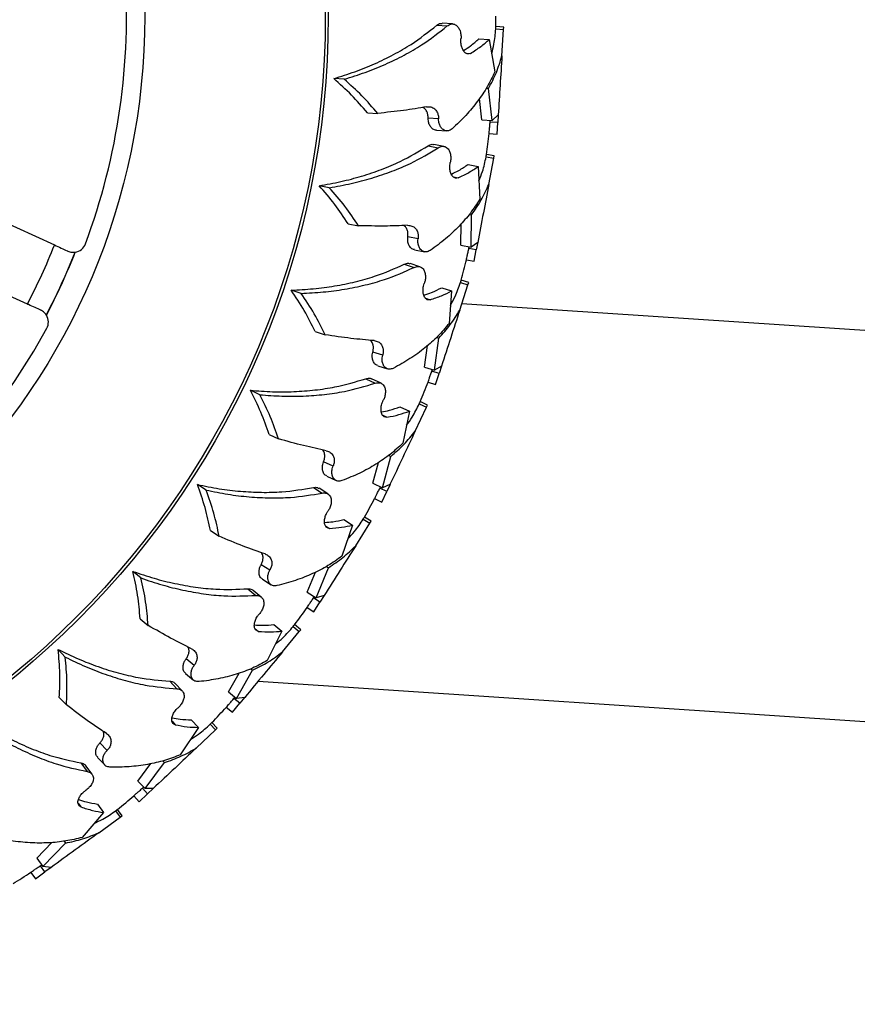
# Model space of a CAD drawing. Header units: inches. Extents: x 41.7 to 125.9, y 54.1 to 147.1.
# Tile 30 of 59: x 93.7 to 97, y 54.3 to 58.1. Entities that reach past the tile are written whole.
import ezdxf

# ---------------------------------------------------------------- set-up
doc = ezdxf.new("R2010")
doc.units = ezdxf.units.IN
doc.header["$LTSCALE"] = 20
doc.header["$MEASUREMENT"] = 0

msp = doc.modelspace()

# ---------------------------------------------------------------- linework, layer by layer
for p, q in [((95.3516, 58.053), (95.3916, 58.0504)), ((95.4124, 58.0582), (95.3725, 58.0607)), ((95.5781, 58.0387), (95.6084, 58.0368)), ((95.609, 58.0458), (95.5786, 58.0477)), ((95.602, 57.935), (95.6084, 58.0368)), ((95.6084, 58.0368), (95.609, 58.0458)), ((95.5133, 58.001), (95.5533, 57.9985)), ((95.5533, 57.9985), (95.575, 57.874)), ((95.4637, 57.9462), (95.4816, 57.9451)), ((94.9952, 57.8455), (94.9553, 57.848)), ((95.5417, 57.8111), (95.5508, 57.8105)), ((95.565, 57.6865), (95.5508, 57.8105)), ((92.6099, 57.789), (93.8818, 57.2082)), ((95.5251, 57.689), (95.5156, 57.7718)), ((95.0847, 57.7167), (95.1246, 57.7142)), ((95.3584, 57.6933), (95.3185, 57.6958)), ((95.5878, 57.7082), (95.565, 57.6865)), ((95.5878, 57.7089), (95.5859, 57.6789)), ((95.5251, 57.689), (95.565, 57.6865)), ((95.5567, 57.6808), (95.5572, 57.687)), ((95.5859, 57.6789), (95.5567, 57.6808)), ((95.5831, 57.6345), (95.5859, 57.6789)), ((95.35, 57.6492), (95.39, 57.6467)), ((95.5528, 57.6364), (95.5831, 57.6345)), ((95.318, 57.5898), (95.3574, 57.5823)), ((95.379, 57.5873), (95.3397, 57.5949)), ((93.7779, 56.9807), (92.5061, 57.5616)), ((95.541, 57.5473), (95.5708, 57.5416)), ((95.5725, 57.5504), (95.5426, 57.5561)), ((95.5708, 57.5416), (95.5725, 57.5504)), ((95.472, 57.518), (95.5113, 57.5105)), ((95.5113, 57.5105), (95.5172, 57.3842)), ((95.5517, 57.4414), (95.5708, 57.5416)), ((95.4159, 57.4698), (95.4335, 57.4665)), ((94.9384, 57.4286), (94.8992, 57.4361)), ((95.4764, 57.326), (95.4852, 57.3243)), ((95.4838, 57.1995), (95.4852, 57.3243)), ((95.0111, 57.2897), (95.0504, 57.2822)), ((95.4445, 57.207), (95.4455, 57.2903)), ((95.2797, 57.2321), (95.2404, 57.2396)), ((95.4445, 57.207), (95.4838, 57.1995)), ((95.5091, 57.2182), (95.4838, 57.1995)), ((95.5093, 57.2189), (95.5036, 57.1894)), ((95.2658, 57.1894), (95.3052, 57.1819)), ((95.4748, 57.1948), (95.4762, 57.201)), ((95.5036, 57.1894), (95.4748, 57.1948)), ((95.4953, 57.1456), (95.5036, 57.1894)), ((95.2267, 57.1345), (95.2648, 57.1221)), ((95.2869, 57.1244), (95.2488, 57.1368)), ((95.4654, 57.1513), (95.4953, 57.1456)), ((95.4399, 56.9579), (95.4714, 57.0549)), ((95.4425, 57.0643), (95.4714, 57.0549)), ((95.4742, 57.0635), (95.4453, 57.0729)), ((95.4714, 57.0549), (95.4742, 57.0635)), ((94.8299, 57.0222), (94.7918, 57.0345)), ((95.3704, 57.0439), (95.4085, 57.0315)), ((95.4085, 57.0315), (95.3986, 56.9056)), ((95.3087, 57.0032), (95.3258, 56.9976)), ((113.4715, 55.7854), (95.4479, 56.9825)), ((94.8845, 56.8752), (94.9226, 56.8628)), ((95.3423, 56.7265), (95.3593, 56.8501)), ((95.3507, 56.8529), (95.3593, 56.8501)), ((95.1438, 56.7844), (95.1058, 56.7967)), ((95.3042, 56.7388), (95.3156, 56.8214)), ((95.1247, 56.7438), (95.1628, 56.7314)), ((95.3042, 56.7388), (95.3423, 56.7265)), ((95.3327, 56.723), (95.3348, 56.7289)), ((95.3606, 56.7139), (95.3327, 56.723)), ((95.3697, 56.7419), (95.3423, 56.7265)), ((95.3469, 56.6716), (95.3606, 56.7139)), ((95.3699, 56.7425), (95.3606, 56.7139)), ((95.0789, 56.6942), (95.1152, 56.6771)), ((95.1374, 56.6767), (95.1012, 56.6937)), ((95.3179, 56.681), (95.3469, 56.6716)), ((94.6712, 56.6325), (94.635, 56.6495)), ((95.2843, 56.5976), (95.3118, 56.5846)), ((95.3157, 56.5928), (95.2881, 56.6058)), ((95.2102, 56.5863), (95.2464, 56.5693)), ((95.2464, 56.5693), (95.2208, 56.4456)), ((95.2684, 56.4923), (95.3118, 56.5846)), ((95.3118, 56.5846), (95.3157, 56.5928)), ((95.1439, 56.5537), (95.1601, 56.546)), ((94.707, 56.4799), (94.7432, 56.4628)), ((94.9529, 56.3572), (94.9167, 56.3743)), ((95.1063, 56.292), (95.1279, 56.3724)), ((95.1425, 56.2749), (95.1749, 56.3955)), ((95.1667, 56.3993), (95.1749, 56.3955)), ((94.9288, 56.3194), (94.9651, 56.3023)), ((94.465, 56.2658), (94.4312, 56.2872)), ((94.8772, 56.2759), (94.911, 56.2545)), ((94.9331, 56.2512), (94.8992, 56.2727)), ((95.1063, 56.292), (95.1425, 56.2749)), ((95.1326, 56.2727), (95.1354, 56.2783)), ((95.1591, 56.2602), (95.1326, 56.2727)), ((95.1402, 56.2199), (95.1591, 56.2602)), ((95.1716, 56.2868), (95.1425, 56.2749)), ((95.1719, 56.2874), (95.1591, 56.2602)), ((95.1127, 56.2329), (95.1402, 56.2199)), ((94.9939, 56.1525), (95.0277, 56.131)), ((95.0689, 56.1543), (95.0945, 56.138)), ((95.0994, 56.1457), (95.0737, 56.162)), ((95.0945, 56.138), (95.0994, 56.1457)), ((94.4814, 56.1099), (94.5152, 56.0884)), ((94.9241, 56.1283), (94.9392, 56.1187)), ((95.0277, 56.131), (94.9868, 56.0115)), ((95.0398, 56.0519), (95.0945, 56.138)), ((94.7099, 55.9574), (94.6761, 55.9789)), ((94.8877, 55.852), (94.935, 55.9675)), ((94.9273, 55.9724), (94.935, 55.9675)), ((94.2144, 55.9278), (94.1836, 55.9533)), ((94.6813, 55.9229), (94.7152, 55.9014)), ((94.8539, 55.8734), (94.8855, 55.9505)), ((94.6247, 55.8862), (94.6555, 55.8607)), ((94.677, 55.8547), (94.6461, 55.8802)), ((94.8539, 55.8734), (94.8877, 55.852)), ((94.8776, 55.851), (94.8811, 55.8562)), ((94.9024, 55.8353), (94.8776, 55.851)), ((94.9181, 55.8601), (94.8877, 55.852)), ((94.9185, 55.8607), (94.9024, 55.8353)), ((94.8529, 55.814), (94.8785, 55.7977)), ((94.8785, 55.7977), (94.9024, 55.8353)), ((94.2111, 55.7711), (94.242, 55.7456)), ((94.6526, 55.7339), (94.6665, 55.7225)), ((94.725, 55.7491), (94.7558, 55.7236)), ((94.7996, 55.7415), (94.823, 55.7222)), ((94.8287, 55.7291), (94.8053, 55.7485)), ((94.823, 55.7222), (94.8287, 55.7291)), ((94.7558, 55.7236), (94.7002, 55.6101)), ((94.7579, 55.6436), (94.823, 55.7222)), ((93.9235, 55.624), (93.8961, 55.6531)), ((94.4188, 55.5912), (94.3879, 55.6167)), ((94.6364, 55.5788), (94.6433, 55.573)), ((94.3861, 55.5605), (94.4169, 55.535)), ((94.5511, 55.4898), (94.5921, 55.5624)), ((94.582, 55.4643), (94.6433, 55.573)), ((94.3253, 55.5312), (94.3527, 55.502)), ((94.3732, 55.4934), (94.3458, 55.5226)), ((94.665, 55.5312), (113.3721, 54.2887)), ((93.9005, 55.4689), (93.9279, 55.4397)), ((94.5511, 55.4898), (94.582, 55.4643)), ((94.5718, 55.4646), (94.5759, 55.4693)), ((94.5944, 55.4459), (94.5718, 55.4646)), ((94.6131, 55.4685), (94.582, 55.4643)), ((94.6136, 55.4691), (94.5944, 55.4459)), ((94.5426, 55.431), (94.566, 55.4116)), ((94.566, 55.4116), (94.5944, 55.4459)), ((94.3339, 55.3767), (94.3462, 55.3636)), ((94.435, 55.3534), (94.3656, 55.2478)), ((94.4076, 55.3826), (94.435, 55.3534)), ((94.4806, 55.3658), (94.5014, 55.3436)), ((94.508, 55.3498), (94.4872, 55.372)), ((94.5014, 55.3436), (94.508, 55.3498)), ((94.4271, 55.2738), (94.5014, 55.3436)), ((94.084, 55.2643), (94.0566, 55.2935)), ((94.0477, 55.238), (94.0751, 55.2088)), ((93.9837, 55.2166), (94.0073, 55.1842)), ((94.0265, 55.173), (94.003, 55.2054)), ((94.2026, 55.1472), (94.2523, 55.214)), ((94.23, 55.118), (94.3045, 55.2182)), ((94.2983, 55.2248), (94.3045, 55.2182)), ((94.2026, 55.1472), (94.23, 55.118)), ((94.22, 55.1195), (94.2247, 55.1237)), ((94.1868, 55.0899), (94.2076, 55.0677)), ((94.2076, 55.0677), (94.24, 55.0982)), ((94.24, 55.0982), (94.22, 55.1195)), ((94.2614, 55.1183), (94.23, 55.118)), ((94.262, 55.1188), (94.24, 55.0982)), ((93.9729, 55.0621), (93.9835, 55.0476)), ((94.0468, 55.0588), (94.0703, 55.0264)), ((94.0703, 55.0264), (93.9882, 54.9304)), ((94.0525, 54.9484), (94.135, 55.0084)), ((94.1171, 55.033), (94.135, 55.0084)), ((94.1423, 55.0137), (94.1244, 55.0383)), ((94.135, 55.0084), (94.1423, 55.0137)), ((93.8139, 54.8509), (93.8716, 54.911)), ((93.8374, 54.8186), (93.9239, 54.9086)), ((93.9186, 54.9159), (93.9239, 54.9086)), ((93.8139, 54.8509), (93.8374, 54.8186)), ((93.8277, 54.8213), (93.8328, 54.8249)), ((93.8449, 54.7976), (93.8277, 54.8213)), ((93.8687, 54.8149), (93.8374, 54.8186)), ((93.791, 54.7961), (93.8089, 54.7715)), ((93.8089, 54.7715), (93.8449, 54.7976)), ((93.8692, 54.8153), (93.8449, 54.7976))]:
    msp.add_line(p, q)
for radius in [3.2804, 3.2691, 2.575]:
    msp.add_circle((91.6539, 58.0882), radius)
for centre, radius, start, end in [((91.6539, 58.0882), 2.505, 339.5422, 4.0941), ((91.6539, 58.0882), 3.925, 359.4067, 0), ((91.6539, 58.0882), 3.925, 352.2063, 353.3933), ((91.6539, 58.0882), 2.3955, 332.4634, 338.4457), ((93.954, 57.2301), 0.05, 279.0382, 339.5422), ((91.6539, 58.0882), 2.4792, 332.3835, 338.5256), ((91.6539, 58.0882), 2.48, 332.3723, 338.5367), ((91.6539, 58.0882), 3.925, 345.0068, 346.1936), ((93.8086, 56.9118), 0.05, 331.3669, 31.8709), ((91.6539, 58.0882), 2.505, 306.815, 331.3669), ((91.6539, 58.0882), 3.925, 337.8063, 338.9933), ((91.6539, 58.0882), 3.925, 330.6068, 331.7936), ((91.6539, 58.0882), 3.925, 323.4063, 324.5933), ((91.6539, 58.0882), 3.925, 316.2068, 317.3936), ((91.6539, 58.0882), 3.925, 309.0063, 310.1933), ((91.6539, 58.0882), 3.925, 301.8068, 302.9935)]:
    msp.add_arc(centre, radius, start, end)
for points, knots in [([(94.9553, 57.848), (94.9827, 57.8565), (95.0374, 57.8735), (95.1143, 57.9047), (95.1866, 57.9399), (95.2697, 57.9879), (95.32, 58.0279), (95.3516, 58.053)], [0, 0, 0, 0, 0.1725191, 0.3450517, 0.5229196, 0.7008, 1, 1, 1, 1]), ([(94.9952, 57.8455), (95.0226, 57.854), (95.0774, 57.871), (95.1543, 57.9022), (95.2267, 57.9375), (95.3097, 57.9854), (95.36, 58.0254), (95.3916, 58.0504)], [0, 0, 0, 0, 0.172608, 0.345229, 0.52319, 0.701164, 1, 1, 1, 1]), ([(95.3516, 58.053), (95.3564, 58.0564), (95.3633, 58.0613), (95.3703, 58.0601), (95.3724, 58.0598)], [0, 0, 0, 0, 0.6971573, 1, 1, 1, 1]), ([(95.3916, 58.0504), (95.3964, 58.0535), (95.4055, 58.0594), (95.4199, 58.0578), (95.4317, 58.0497), (95.4403, 58.0357), (95.4445, 58.02), (95.4451, 58.0075), (95.4446, 58.0015), (95.4445, 58.0003)], [0, 0, 0, 0, 0.196786, 0.376459, 0.569644, 0.714718, 0.860644, 0.971625, 1, 1, 1, 1]), ([(95.5629, 57.9437), (95.566, 57.9559), (95.5742, 57.9873), (95.5766, 58.0192), (95.5781, 58.0387)], [0, 0, 0, 0, 0.389761, 1, 1, 1, 1]), ([(95.5781, 58.0387), (95.5783, 58.0416), (95.5786, 58.0471), (95.5786, 58.0474), (95.5786, 58.0476)], [0, 0, 0, 0, 0.511387, 1, 1, 1, 1]), ([(95.4816, 57.9451), (95.4782, 57.9438), (95.4714, 57.9412), (95.4608, 57.9464), (95.452, 57.9573), (95.4461, 57.9724), (95.4438, 57.9873), (95.4443, 57.9967), (95.4445, 58.0003)], [0, 0, 0, 0, 0.194076, 0.387869, 0.587776, 0.74493, 0.902844, 1, 1, 1, 1]), ([(95.4543, 57.956), (95.4634, 57.9618), (95.4859, 57.9762), (95.5031, 57.9917), (95.5133, 58.001)], [0, 0, 0, 0, 0.4017081, 1, 1, 1, 1]), ([(95.4816, 57.9451), (95.4951, 57.9536), (95.5222, 57.9708), (95.5429, 57.9892), (95.5533, 57.9985)], [0, 0, 0, 0, 0.498554, 1, 1, 1, 1]), ([(95.5508, 57.8105), (95.5614, 57.8308), (95.5828, 57.8716), (95.5956, 57.9138), (95.602, 57.935)], [0, 0, 0, 0, 0.498474, 1, 1, 1, 1]), ([(95.602, 57.935), (95.5997, 57.8977), (95.5949, 57.8218), (95.5902, 57.7465), (95.5878, 57.7082)], [0, 0, 0, 0, 0.4917577, 1, 1, 1, 1]), ([(95.0847, 57.7167), (95.065, 57.7397), (95.0254, 57.7858), (94.9787, 57.8272), (94.9553, 57.848)], [0, 0, 0, 0, 0.497984, 1, 1, 1, 1]), ([(95.575, 57.874), (95.5657, 57.8548), (95.5471, 57.8164), (95.5093, 57.7605), (95.4648, 57.7061), (95.4285, 57.6717), (95.4103, 57.6545)], [0, 0, 0, 0, 0.247132, 0.494259, 0.747133, 1, 1, 1, 1]), ([(95.1246, 57.7142), (95.1049, 57.7372), (95.0654, 57.7833), (95.0187, 57.8247), (94.9952, 57.8455)], [0, 0, 0, 0, 0.497989, 1, 1, 1, 1]), ([(95.3122, 57.7395), (95.2833, 57.7346), (95.2254, 57.7248), (95.1584, 57.7178), (95.1246, 57.7142)], [0, 0, 0, 0, 0.4970216, 1, 1, 1, 1]), ([(95.3185, 57.6958), (95.3183, 57.7005), (95.3178, 57.7101), (95.3127, 57.7232), (95.3058, 57.7332), (95.2995, 57.7361), (95.2972, 57.7372)], [0, 0, 0, 0, 0.241593, 0.48226, 0.803401, 1, 1, 1, 1]), ([(95.3122, 57.7395), (95.3178, 57.7399), (95.329, 57.7406), (95.343, 57.7331), (95.3524, 57.7214), (95.3577, 57.7078), (95.3582, 57.698), (95.3584, 57.6933)], [0, 0, 0, 0, 0.255414, 0.505558, 0.698236, 0.854758, 1, 1, 1, 1]), ([(95.3501, 57.6501), (95.3478, 57.6501), (95.3407, 57.6501), (95.3309, 57.6577), (95.3228, 57.6704), (95.3189, 57.6834), (95.3186, 57.6921), (95.3185, 57.6958)], [0, 0, 0, 0, 0.147547, 0.452074, 0.677521, 0.864129, 1, 1, 1, 1]), ([(95.4103, 57.6545), (95.4057, 57.6514), (95.3968, 57.6455), (95.3826, 57.6471), (95.3709, 57.655), (95.3628, 57.6679), (95.3588, 57.6809), (95.3586, 57.6896), (95.3584, 57.6933)], [0, 0, 0, 0, 0.216418, 0.409836, 0.620623, 0.776753, 0.905961, 1, 1, 1, 1]), ([(95.5528, 57.6366), (95.5528, 57.6366), (95.5527, 57.6359), (95.5531, 57.6399), (95.5537, 57.6486), (95.5549, 57.6622), (95.556, 57.6737), (95.5566, 57.68), (95.5567, 57.6808)], [0, 0, 0, 0, 0.010852, 0.249696, 0.488543, 0.727376, 0.966198, 1, 1, 1, 1]), ([(94.8992, 57.4361), (94.9274, 57.4411), (94.9838, 57.4511), (95.064, 57.4724), (95.1402, 57.4983), (95.2286, 57.5355), (95.2835, 57.5689), (95.318, 57.5898)], [0, 0, 0, 0, 0.1725191, 0.3450517, 0.5229196, 0.7008, 1, 1, 1, 1]), ([(94.9384, 57.4286), (94.9667, 57.4336), (95.0231, 57.4437), (95.1034, 57.465), (95.1796, 57.4909), (95.268, 57.528), (95.3229, 57.5614), (95.3574, 57.5823)], [0, 0, 0, 0, 0.172608, 0.345229, 0.52319, 0.701164, 1, 1, 1, 1]), ([(95.318, 57.5898), (95.3232, 57.5926), (95.3307, 57.5966), (95.3375, 57.5946), (95.3395, 57.594)], [0, 0, 0, 0, 0.697157, 1, 1, 1, 1]), ([(95.3574, 57.5823), (95.3625, 57.5847), (95.3723, 57.5894), (95.3864, 57.5861), (95.3971, 57.5765), (95.4038, 57.5615), (95.4061, 57.5454), (95.4051, 57.5329), (95.4039, 57.5271), (95.4036, 57.5259)], [0, 0, 0, 0, 0.196786, 0.376459, 0.569644, 0.714718, 0.860644, 0.971625, 1, 1, 1, 1]), ([(95.5139, 57.4549), (95.5186, 57.4666), (95.5307, 57.4967), (95.5371, 57.5281), (95.541, 57.5473)], [0, 0, 0, 0, 0.389761, 1, 1, 1, 1]), ([(95.541, 57.5473), (95.5415, 57.5501), (95.5425, 57.5556), (95.5426, 57.5558), (95.5426, 57.556)], [0, 0, 0, 0, 0.511602, 1, 1, 1, 1]), ([(95.4335, 57.4665), (95.43, 57.4656), (95.4228, 57.4639), (95.413, 57.4704), (95.4057, 57.4823), (95.4017, 57.498), (95.4013, 57.5131), (95.403, 57.5223), (95.4036, 57.5259)], [0, 0, 0, 0, 0.194076, 0.387869, 0.587776, 0.74493, 0.902844, 1, 1, 1, 1]), ([(95.4078, 57.4807), (95.4175, 57.4854), (95.4416, 57.4968), (95.4606, 57.51), (95.472, 57.518)], [0, 0, 0, 0, 0.401708, 1, 1, 1, 1]), ([(95.4335, 57.4665), (95.448, 57.4733), (95.477, 57.4869), (95.4998, 57.5026), (95.5113, 57.5105)], [0, 0, 0, 0, 0.498554, 1, 1, 1, 1]), ([(95.0111, 57.2897), (94.9944, 57.3149), (94.9609, 57.3656), (94.9198, 57.4126), (94.8992, 57.4361)], [0, 0, 0, 0, 0.497984, 1, 1, 1, 1]), ([(95.4852, 57.3243), (95.4984, 57.3431), (95.5247, 57.3808), (95.5427, 57.4211), (95.5517, 57.4414)], [0, 0, 0, 0, 0.498474, 1, 1, 1, 1]), ([(95.5517, 57.4414), (95.5447, 57.4046), (95.5304, 57.3299), (95.5163, 57.2558), (95.5091, 57.2182)], [0, 0, 0, 0, 0.491758, 1, 1, 1, 1]), ([(95.0504, 57.2822), (95.0337, 57.3074), (95.0002, 57.3581), (94.9591, 57.4051), (94.9384, 57.4286)], [0, 0, 0, 0, 0.497989, 1, 1, 1, 1]), ([(95.5172, 57.3842), (95.5056, 57.3664), (95.4823, 57.3306), (95.4379, 57.2799), (95.3869, 57.2314), (95.3465, 57.2019), (95.3263, 57.1871)], [0, 0, 0, 0, 0.2471318, 0.4942585, 0.7471331, 1, 1, 1, 1]), ([(95.2396, 57.2838), (95.2104, 57.2825), (95.1517, 57.28), (95.0843, 57.2815), (95.0504, 57.2822)], [0, 0, 0, 0, 0.497022, 1, 1, 1, 1]), ([(95.2404, 57.2396), (95.2408, 57.2443), (95.2415, 57.2538), (95.2381, 57.2675), (95.2325, 57.2783), (95.2267, 57.2819), (95.2244, 57.2833)], [0, 0, 0, 0, 0.241593, 0.48226, 0.803401, 1, 1, 1, 1]), ([(95.2396, 57.2838), (95.2453, 57.2834), (95.2564, 57.2827), (95.2694, 57.2736), (95.2773, 57.2607), (95.2808, 57.2466), (95.2801, 57.2368), (95.2797, 57.2321)], [0, 0, 0, 0, 0.255414, 0.505558, 0.698236, 0.854758, 1, 1, 1, 1]), ([(93.8818, 57.2082), (93.8905, 57.2042), (93.9079, 57.1962), (93.9247, 57.1886), (93.9322, 57.1851), (93.9332, 57.1847)], [0, 0, 0, 0, 0.4644862, 0.9289831, 1, 1, 1, 1]), ([(95.266, 57.1903), (95.2637, 57.1906), (95.2567, 57.1914), (95.2479, 57.2003), (95.2415, 57.2138), (95.2392, 57.2273), (95.2401, 57.2359), (95.2404, 57.2396)], [0, 0, 0, 0, 0.147547, 0.452074, 0.677521, 0.864129, 1, 1, 1, 1]), ([(95.3263, 57.1871), (95.3213, 57.1846), (95.3118, 57.1799), (95.2979, 57.1832), (95.2873, 57.1925), (95.2808, 57.2064), (95.2786, 57.2198), (95.2794, 57.2284), (95.2797, 57.2321)], [0, 0, 0, 0, 0.216418, 0.409836, 0.620623, 0.776753, 0.905961, 1, 1, 1, 1]), ([(93.9332, 57.1847), (93.9388, 57.1829), (93.9497, 57.1793), (93.958, 57.1803), (93.9604, 57.1805), (93.9609, 57.1806)], [0, 0, 0, 0, 0.445397, 0.869355, 1, 1, 1, 1]), ([(93.9609, 57.1806), (93.9611, 57.1806), (93.9614, 57.1807), (93.9617, 57.1807), (93.9619, 57.1808)], [0, 0, 0, 0, 0.560409, 1, 1, 1, 1]), ([(95.4654, 57.1515), (95.4654, 57.1515), (95.4653, 57.1509), (95.4661, 57.1548), (95.4679, 57.1633), (95.4707, 57.1766), (95.4732, 57.1879), (95.4747, 57.1941), (95.4748, 57.1948)], [0, 0, 0, 0, 0.010719, 0.249596, 0.488475, 0.727339, 0.966193, 1, 1, 1, 1]), ([(94.7918, 57.0345), (94.8205, 57.0359), (94.8777, 57.0388), (94.9599, 57.0499), (95.0388, 57.066), (95.1311, 57.0918), (95.1898, 57.118), (95.2267, 57.1345)], [0, 0, 0, 0, 0.172519, 0.345052, 0.52292, 0.7008, 1, 1, 1, 1]), ([(95.2267, 57.1345), (95.2322, 57.1366), (95.2401, 57.1396), (95.2465, 57.1368), (95.2485, 57.1359)], [0, 0, 0, 0, 0.6971573, 1, 1, 1, 1]), ([(94.8299, 57.0222), (94.8585, 57.0236), (94.9158, 57.0265), (94.9981, 57.0375), (95.077, 57.0537), (95.1693, 57.0795), (95.228, 57.1057), (95.2648, 57.1221)], [0, 0, 0, 0, 0.172608, 0.345229, 0.52319, 0.701164, 1, 1, 1, 1]), ([(95.2648, 57.1221), (95.2702, 57.1239), (95.2805, 57.1273), (95.2941, 57.1222), (95.3034, 57.1114), (95.3082, 57.0957), (95.3085, 57.0794), (95.3059, 57.0671), (95.304, 57.0615), (95.3036, 57.0603)], [0, 0, 0, 0, 0.196786, 0.376459, 0.569644, 0.714718, 0.860644, 0.971625, 1, 1, 1, 1]), ([(95.3258, 56.9976), (95.3222, 56.9973), (95.3149, 56.9965), (95.3059, 57.0041), (95.3001, 57.0168), (95.2982, 57.0329), (95.2996, 57.0479), (95.3025, 57.0569), (95.3036, 57.0603)], [0, 0, 0, 0, 0.194076, 0.387869, 0.587776, 0.74493, 0.902844, 1, 1, 1, 1]), ([(95.4041, 56.9761), (95.4102, 56.9871), (95.426, 57.0155), (95.4362, 57.0458), (95.4425, 57.0643)], [0, 0, 0, 0, 0.389761, 1, 1, 1, 1]), ([(95.4425, 57.0643), (95.4434, 57.0671), (95.4451, 57.0724), (95.4452, 57.0726), (95.4452, 57.0728)], [0, 0, 0, 0, 0.511558, 1, 1, 1, 1]), ([(94.8845, 56.8752), (94.8711, 56.9023), (94.8443, 56.9568), (94.8094, 57.0085), (94.7918, 57.0345)], [0, 0, 0, 0, 0.497984, 1, 1, 1, 1]), ([(94.9226, 56.8628), (94.9092, 56.89), (94.8823, 56.9445), (94.8474, 56.9962), (94.8299, 57.0222)], [0, 0, 0, 0, 0.497989, 1, 1, 1, 1]), ([(95.3021, 57.015), (95.3123, 57.0184), (95.3376, 57.0268), (95.3581, 57.0375), (95.3704, 57.0439)], [0, 0, 0, 0, 0.401708, 1, 1, 1, 1]), ([(95.3258, 56.9976), (95.341, 57.0026), (95.3715, 57.0125), (95.3961, 57.0252), (95.4085, 57.0315)], [0, 0, 0, 0, 0.4985539, 1, 1, 1, 1]), ([(93.8294, 56.9572), (93.8223, 56.9605), (93.8082, 56.9669), (93.7893, 56.9756), (93.7793, 56.9801), (93.7779, 56.9807)], [0, 0, 0, 0, 0.464224, 0.928432, 1, 1, 1, 1]), ([(93.8506, 56.939), (93.8492, 56.941), (93.8463, 56.9454), (93.8372, 56.9535), (93.8302, 56.9569), (93.8294, 56.9572)], [0, 0, 0, 0, 0.44326, 0.94033, 1, 1, 1, 1]), ([(93.8511, 56.9382), (93.851, 56.9383), (93.8508, 56.9386), (93.8506, 56.9389), (93.8506, 56.939)], [0, 0, 0, 0, 0.559589, 1, 1, 1, 1]), ([(95.3593, 56.8501), (95.3747, 56.8672), (95.4055, 56.9013), (95.4284, 56.939), (95.4399, 56.9579)], [0, 0, 0, 0, 0.498474, 1, 1, 1, 1]), ([(95.4399, 56.9579), (95.4283, 56.9224), (95.4048, 56.8501), (95.3815, 56.7783), (95.3697, 56.7419)], [0, 0, 0, 0, 0.491758, 1, 1, 1, 1]), ([(95.3986, 56.9056), (95.3848, 56.8893), (95.3572, 56.8567), (95.3067, 56.812), (95.25, 56.7703), (95.2063, 56.746), (95.1844, 56.7339)], [0, 0, 0, 0, 0.247132, 0.494259, 0.747133, 1, 1, 1, 1]), ([(95.1105, 56.8407), (95.0814, 56.8431), (95.0228, 56.848), (94.9561, 56.8579), (94.9226, 56.8628)], [0, 0, 0, 0, 0.4970216, 1, 1, 1, 1]), ([(95.1058, 56.7967), (95.1067, 56.8014), (95.1086, 56.8108), (95.107, 56.8248), (95.1028, 56.8361), (95.0974, 56.8405), (95.0954, 56.8421)], [0, 0, 0, 0, 0.241593, 0.48226, 0.803401, 1, 1, 1, 1]), ([(95.1105, 56.8407), (95.1161, 56.8396), (95.1271, 56.8376), (95.1388, 56.8269), (95.145, 56.8131), (95.1468, 56.7987), (95.1448, 56.789), (95.1438, 56.7844)], [0, 0, 0, 0, 0.255414, 0.505558, 0.698236, 0.854758, 1, 1, 1, 1]), ([(95.125, 56.7446), (95.1228, 56.7452), (95.1159, 56.7469), (95.1083, 56.7568), (95.1036, 56.7711), (95.1031, 56.7847), (95.105, 56.7932), (95.1058, 56.7967)], [0, 0, 0, 0, 0.147547, 0.452074, 0.677521, 0.864129, 1, 1, 1, 1]), ([(95.1844, 56.7339), (95.1791, 56.7321), (95.1691, 56.7286), (95.1558, 56.7336), (95.1463, 56.7442), (95.1417, 56.7587), (95.1412, 56.7723), (95.143, 56.7808), (95.1438, 56.7844)], [0, 0, 0, 0, 0.216418, 0.409836, 0.620623, 0.776753, 0.905961, 1, 1, 1, 1]), ([(95.318, 56.6812), (95.318, 56.6812), (95.3178, 56.6805), (95.3191, 56.6843), (95.3219, 56.6926), (95.3264, 56.7054), (95.3303, 56.7163), (95.3325, 56.7223), (95.3327, 56.723)], [0, 0, 0, 0, 0.010857, 0.2497004, 0.4885462, 0.7273772, 0.9661978, 1, 1, 1, 1]), ([(94.635, 56.6495), (94.6636, 56.6474), (94.7207, 56.643), (94.8037, 56.6437), (94.884, 56.6498), (94.9788, 56.6639), (95.0404, 56.6825), (95.0789, 56.6942)], [0, 0, 0, 0, 0.1725191, 0.3450517, 0.5229196, 0.7008, 1, 1, 1, 1]), ([(94.6712, 56.6325), (94.6998, 56.6303), (94.757, 56.626), (94.84, 56.6267), (94.9203, 56.6328), (95.0151, 56.6468), (95.0766, 56.6655), (95.1152, 56.6771)], [0, 0, 0, 0, 0.172608, 0.345229, 0.52319, 0.701164, 1, 1, 1, 1]), ([(95.0789, 56.6942), (95.0847, 56.6956), (95.0929, 56.6976), (95.099, 56.694), (95.1008, 56.6929)], [0, 0, 0, 0, 0.697157, 1, 1, 1, 1]), ([(95.1152, 56.6771), (95.1208, 56.6782), (95.1314, 56.6803), (95.1443, 56.6736), (95.1522, 56.6617), (95.155, 56.6455), (95.1532, 56.6293), (95.1492, 56.6175), (95.1465, 56.6121), (95.146, 56.611)], [0, 0, 0, 0, 0.196786, 0.376459, 0.569644, 0.714718, 0.860644, 0.971625, 1, 1, 1, 1]), ([(94.707, 56.4799), (94.6971, 56.5085), (94.6773, 56.5659), (94.6492, 56.6216), (94.635, 56.6495)], [0, 0, 0, 0, 0.497984, 1, 1, 1, 1]), ([(94.7432, 56.4628), (94.7334, 56.4914), (94.7135, 56.5488), (94.6854, 56.6045), (94.6712, 56.6325)], [0, 0, 0, 0, 0.4979888, 1, 1, 1, 1]), ([(95.1601, 56.546), (95.1565, 56.5461), (95.1492, 56.5462), (95.1413, 56.555), (95.1371, 56.5683), (95.1372, 56.5845), (95.1405, 56.5992), (95.1445, 56.6078), (95.146, 56.611)], [0, 0, 0, 0, 0.194076, 0.387869, 0.587776, 0.74493, 0.902844, 1, 1, 1, 1]), ([(95.2351, 56.5148), (95.2426, 56.525), (95.2618, 56.5512), (95.2758, 56.58), (95.2843, 56.5976)], [0, 0, 0, 0, 0.389761, 1, 1, 1, 1]), ([(95.2843, 56.5976), (95.2855, 56.6002), (95.2879, 56.6052), (95.288, 56.6055), (95.2881, 56.6056)], [0, 0, 0, 0, 0.511612, 1, 1, 1, 1]), ([(95.1388, 56.5663), (95.1493, 56.5683), (95.1756, 56.5734), (95.1972, 56.5815), (95.2102, 56.5863)], [0, 0, 0, 0, 0.401708, 1, 1, 1, 1]), ([(95.1601, 56.546), (95.1758, 56.549), (95.2073, 56.555), (95.2334, 56.5645), (95.2464, 56.5693)], [0, 0, 0, 0, 0.498554, 1, 1, 1, 1]), ([(95.2684, 56.4923), (95.2524, 56.4585), (95.2201, 56.3897), (95.188, 56.3214), (95.1716, 56.2868)], [0, 0, 0, 0, 0.491758, 1, 1, 1, 1]), ([(95.1749, 56.3955), (95.1923, 56.4104), (95.2272, 56.4404), (95.2546, 56.475), (95.2684, 56.4923)], [0, 0, 0, 0, 0.498474, 1, 1, 1, 1]), ([(94.9269, 56.4173), (94.8983, 56.4234), (94.8408, 56.4356), (94.7759, 56.4537), (94.7432, 56.4628)], [0, 0, 0, 0, 0.497022, 1, 1, 1, 1]), ([(94.9167, 56.3743), (94.9182, 56.3788), (94.9213, 56.3878), (94.9214, 56.402), (94.9187, 56.4138), (94.9139, 56.4187), (94.9121, 56.4206)], [0, 0, 0, 0, 0.241593, 0.48226, 0.803401, 1, 1, 1, 1]), ([(94.9269, 56.4173), (94.9323, 56.4156), (94.9429, 56.4121), (94.9532, 56.4), (94.9577, 56.3856), (94.9576, 56.3711), (94.9544, 56.3617), (94.9529, 56.3572)], [0, 0, 0, 0, 0.255414, 0.505558, 0.698236, 0.854758, 1, 1, 1, 1]), ([(95.2208, 56.4456), (95.2051, 56.4311), (95.1736, 56.4023), (95.118, 56.3643), (95.0565, 56.33), (95.0101, 56.3114), (94.9869, 56.3021)], [0, 0, 0, 0, 0.247132, 0.494259, 0.747133, 1, 1, 1, 1]), ([(94.9292, 56.3202), (94.9271, 56.321), (94.9205, 56.3236), (94.9142, 56.3343), (94.9113, 56.3491), (94.9125, 56.3627), (94.9154, 56.3708), (94.9167, 56.3743)], [0, 0, 0, 0, 0.147547, 0.452074, 0.677521, 0.864129, 1, 1, 1, 1]), ([(94.9869, 56.3021), (94.9814, 56.3009), (94.971, 56.2987), (94.9584, 56.3054), (94.9504, 56.3171), (94.9476, 56.3321), (94.9487, 56.3456), (94.9517, 56.3538), (94.9529, 56.3572)], [0, 0, 0, 0, 0.216418, 0.409836, 0.620623, 0.776753, 0.905961, 1, 1, 1, 1]), ([(94.4312, 56.2872), (94.4593, 56.2815), (94.5154, 56.27), (94.5978, 56.2603), (94.6782, 56.2563), (94.7741, 56.2584), (94.8375, 56.2692), (94.8772, 56.2759)], [0, 0, 0, 0, 0.172519, 0.345052, 0.52292, 0.7008, 1, 1, 1, 1]), ([(94.4814, 56.1099), (94.4752, 56.1395), (94.4627, 56.1989), (94.4417, 56.2577), (94.4312, 56.2872)], [0, 0, 0, 0, 0.497984, 1, 1, 1, 1]), ([(94.5152, 56.0884), (94.509, 56.118), (94.4965, 56.1775), (94.4755, 56.2363), (94.465, 56.2658)], [0, 0, 0, 0, 0.497989, 1, 1, 1, 1]), ([(94.465, 56.2658), (94.4931, 56.2601), (94.5493, 56.2486), (94.6317, 56.2389), (94.7121, 56.2349), (94.808, 56.2369), (94.8713, 56.2477), (94.911, 56.2545)], [0, 0, 0, 0, 0.172608, 0.345229, 0.52319, 0.701164, 1, 1, 1, 1]), ([(94.8772, 56.2759), (94.8831, 56.2766), (94.8915, 56.2776), (94.8971, 56.2732), (94.8988, 56.2719)], [0, 0, 0, 0, 0.6971573, 1, 1, 1, 1]), ([(95.1128, 56.233), (95.1127, 56.233), (95.1125, 56.2324), (95.1142, 56.236), (95.1181, 56.2438), (95.1241, 56.256), (95.1293, 56.2663), (95.1323, 56.272), (95.1326, 56.2727)], [0, 0, 0, 0, 0.0107055, 0.2495855, 0.4884679, 0.7273355, 0.9661926, 1, 1, 1, 1]), ([(94.911, 56.2545), (94.9167, 56.2548), (94.9276, 56.2556), (94.9395, 56.2473), (94.9459, 56.2345), (94.9466, 56.218), (94.9428, 56.2022), (94.9373, 56.191), (94.934, 56.186), (94.9333, 56.185)], [0, 0, 0, 0, 0.1967857, 0.3764593, 0.5696442, 0.7147183, 0.8606445, 0.9716249, 1, 1, 1, 1]), ([(94.9392, 56.1187), (94.9356, 56.1193), (94.9284, 56.1203), (94.9216, 56.13), (94.9191, 56.1437), (94.9213, 56.1598), (94.9264, 56.1739), (94.9314, 56.1819), (94.9333, 56.185)], [0, 0, 0, 0, 0.1940764, 0.3878687, 0.5877756, 0.7449302, 0.9028435, 1, 1, 1, 1]), ([(94.9206, 56.1415), (94.9313, 56.1422), (94.9579, 56.144), (94.9805, 56.1493), (94.9939, 56.1525)], [0, 0, 0, 0, 0.401708, 1, 1, 1, 1]), ([(95.0097, 56.0784), (95.0184, 56.0875), (95.0407, 56.1111), (95.0582, 56.1379), (95.0689, 56.1543)], [0, 0, 0, 0, 0.389761, 1, 1, 1, 1]), ([(95.0689, 56.1543), (95.0704, 56.1567), (95.0733, 56.1615), (95.0735, 56.1617), (95.0736, 56.1618)], [0, 0, 0, 0, 0.511551, 1, 1, 1, 1]), ([(94.9392, 56.1187), (94.9552, 56.1197), (94.9871, 56.1217), (95.0142, 56.1279), (95.0277, 56.131)], [0, 0, 0, 0, 0.498554, 1, 1, 1, 1]), ([(94.6917, 56.0203), (94.6641, 56.0299), (94.6085, 56.0492), (94.5464, 56.0753), (94.5152, 56.0884)], [0, 0, 0, 0, 0.497022, 1, 1, 1, 1]), ([(95.0398, 56.0519), (95.0198, 56.0203), (94.9791, 55.9561), (94.9387, 55.8924), (94.9181, 55.8601)], [0, 0, 0, 0, 0.491758, 1, 1, 1, 1]), ([(94.935, 55.9675), (94.9541, 55.9802), (94.9925, 56.0056), (95.024, 56.0364), (95.0398, 56.0519)], [0, 0, 0, 0, 0.4984737, 1, 1, 1, 1]), ([(94.6761, 55.9789), (94.6782, 55.9831), (94.6824, 55.9917), (94.6843, 56.0057), (94.6831, 56.0178), (94.679, 56.0233), (94.6774, 56.0254)], [0, 0, 0, 0, 0.241593, 0.48226, 0.803401, 1, 1, 1, 1]), ([(94.6917, 56.0203), (94.6968, 56.0179), (94.7069, 56.0131), (94.7156, 55.9998), (94.7182, 55.985), (94.7163, 55.9705), (94.712, 55.9617), (94.7099, 55.9574)], [0, 0, 0, 0, 0.255414, 0.505558, 0.698236, 0.854758, 1, 1, 1, 1]), ([(94.9868, 56.0115), (94.9694, 55.9991), (94.9346, 55.9744), (94.8746, 55.9437), (94.8093, 55.9174), (94.7609, 55.9047), (94.7367, 55.8984)], [0, 0, 0, 0, 0.247132, 0.494259, 0.747133, 1, 1, 1, 1]), ([(94.6818, 55.9236), (94.6798, 55.9247), (94.6736, 55.9281), (94.6687, 55.9395), (94.6677, 55.9545), (94.6705, 55.9679), (94.6745, 55.9756), (94.6761, 55.9789)], [0, 0, 0, 0, 0.147547, 0.452074, 0.677521, 0.864129, 1, 1, 1, 1]), ([(94.7367, 55.8984), (94.7311, 55.898), (94.7205, 55.8971), (94.7089, 55.9053), (94.7024, 55.9179), (94.7015, 55.9331), (94.7043, 55.9464), (94.7083, 55.9541), (94.7099, 55.9574)], [0, 0, 0, 0, 0.216418, 0.409836, 0.620623, 0.776753, 0.905961, 1, 1, 1, 1]), ([(94.1836, 55.9533), (94.2107, 55.9441), (94.265, 55.9257), (94.3455, 55.9058), (94.4248, 55.8917), (94.5201, 55.8817), (94.5844, 55.8845), (94.6247, 55.8862)], [0, 0, 0, 0, 0.172519, 0.345052, 0.52292, 0.7008, 1, 1, 1, 1]), ([(94.2111, 55.7711), (94.2087, 55.8013), (94.2038, 55.8618), (94.1903, 55.9227), (94.1836, 55.9533)], [0, 0, 0, 0, 0.4979837, 1, 1, 1, 1]), ([(94.242, 55.7456), (94.2395, 55.7757), (94.2346, 55.8363), (94.2212, 55.8972), (94.2144, 55.9278)], [0, 0, 0, 0, 0.497989, 1, 1, 1, 1]), ([(94.2144, 55.9278), (94.2416, 55.9186), (94.2959, 55.9002), (94.3765, 55.8802), (94.4557, 55.8662), (94.5511, 55.8562), (94.6153, 55.859), (94.6555, 55.8607)], [0, 0, 0, 0, 0.172608, 0.345229, 0.52319, 0.701164, 1, 1, 1, 1]), ([(94.6247, 55.8862), (94.6306, 55.8862), (94.639, 55.8861), (94.644, 55.881), (94.6455, 55.8795)], [0, 0, 0, 0, 0.6971573, 1, 1, 1, 1]), ([(94.6555, 55.8607), (94.6612, 55.8603), (94.6721, 55.8597), (94.6828, 55.85), (94.6876, 55.8365), (94.6862, 55.8201), (94.6805, 55.8049), (94.6736, 55.7944), (94.6697, 55.7899), (94.6689, 55.789)], [0, 0, 0, 0, 0.196786, 0.376459, 0.569644, 0.714718, 0.860644, 0.971625, 1, 1, 1, 1]), ([(94.853, 55.8142), (94.853, 55.8141), (94.8526, 55.8136), (94.8548, 55.8169), (94.8596, 55.8242), (94.8671, 55.8355), (94.8736, 55.8451), (94.8772, 55.8503), (94.8776, 55.851)], [0, 0, 0, 0, 0.010862, 0.249704, 0.488549, 0.727379, 0.966198, 1, 1, 1, 1]), ([(94.6665, 55.7225), (94.6629, 55.7235), (94.6559, 55.7254), (94.6504, 55.7359), (94.6497, 55.7498), (94.6538, 55.7655), (94.6607, 55.7789), (94.6666, 55.7862), (94.6689, 55.789)], [0, 0, 0, 0, 0.194076, 0.387869, 0.587776, 0.74493, 0.902844, 1, 1, 1, 1]), ([(94.4085, 55.6558), (94.3824, 55.6688), (94.3297, 55.6949), (94.2713, 55.7286), (94.242, 55.7456)], [0, 0, 0, 0, 0.497022, 1, 1, 1, 1]), ([(94.6508, 55.7474), (94.6615, 55.7468), (94.6882, 55.7452), (94.7112, 55.7476), (94.725, 55.7491)], [0, 0, 0, 0, 0.401708, 1, 1, 1, 1]), ([(94.7313, 55.6736), (94.7411, 55.6816), (94.7662, 55.7022), (94.7869, 55.7266), (94.7996, 55.7415)], [0, 0, 0, 0, 0.389761, 1, 1, 1, 1]), ([(94.7996, 55.7415), (94.8014, 55.7438), (94.8049, 55.7481), (94.8051, 55.7483), (94.8052, 55.7484)], [0, 0, 0, 0, 0.51162, 1, 1, 1, 1]), ([(94.6665, 55.7225), (94.6824, 55.7215), (94.7144, 55.7195), (94.742, 55.7222), (94.7558, 55.7236)], [0, 0, 0, 0, 0.498554, 1, 1, 1, 1]), ([(93.8961, 55.6531), (93.9218, 55.6406), (93.9734, 55.6155), (94.0508, 55.5856), (94.1276, 55.5617), (94.221, 55.5399), (94.2851, 55.5346), (94.3253, 55.5312)], [0, 0, 0, 0, 0.172519, 0.345052, 0.52292, 0.7008, 1, 1, 1, 1]), ([(93.9005, 55.4689), (93.9019, 55.4991), (93.9046, 55.5598), (93.8989, 55.6219), (93.8961, 55.6531)], [0, 0, 0, 0, 0.497984, 1, 1, 1, 1]), ([(94.3879, 55.6167), (94.3906, 55.6207), (94.3958, 55.6287), (94.3994, 55.6423), (94.3997, 55.6544), (94.3963, 55.6604), (94.395, 55.6627)], [0, 0, 0, 0, 0.241593, 0.48226, 0.803401, 1, 1, 1, 1]), ([(94.4085, 55.6558), (94.4133, 55.6528), (94.4228, 55.6468), (94.4297, 55.6325), (94.4305, 55.6175), (94.4268, 55.6034), (94.4214, 55.5951), (94.4188, 55.5912)], [0, 0, 0, 0, 0.255414, 0.505558, 0.698236, 0.854758, 1, 1, 1, 1]), ([(93.9279, 55.4397), (93.9293, 55.4699), (93.932, 55.5306), (93.9263, 55.5928), (93.9235, 55.624)], [0, 0, 0, 0, 0.497989, 1, 1, 1, 1]), ([(93.9235, 55.624), (93.9492, 55.6114), (94.0008, 55.5863), (94.0783, 55.5564), (94.1552, 55.5325), (94.2485, 55.5107), (94.3125, 55.5054), (94.3527, 55.502)], [0, 0, 0, 0, 0.1726078, 0.3452292, 0.5231902, 0.7011638, 1, 1, 1, 1]), ([(94.3866, 55.5612), (94.3848, 55.5625), (94.3791, 55.5667), (94.3756, 55.5786), (94.3765, 55.5936), (94.381, 55.6065), (94.3859, 55.6137), (94.3879, 55.6167)], [0, 0, 0, 0, 0.147547, 0.452074, 0.677521, 0.864129, 1, 1, 1, 1]), ([(94.7579, 55.6436), (94.7341, 55.6148), (94.6856, 55.5562), (94.6376, 55.4981), (94.6131, 55.4685)], [0, 0, 0, 0, 0.491758, 1, 1, 1, 1]), ([(94.6433, 55.573), (94.6639, 55.5832), (94.7051, 55.6036), (94.7403, 55.6302), (94.7579, 55.6436)], [0, 0, 0, 0, 0.498474, 1, 1, 1, 1]), ([(94.438, 55.5293), (94.4324, 55.5295), (94.4217, 55.53), (94.4112, 55.5396), (94.4063, 55.5529), (94.4074, 55.5681), (94.4119, 55.581), (94.4167, 55.5882), (94.4188, 55.5912)], [0, 0, 0, 0, 0.216418, 0.409836, 0.620623, 0.776753, 0.905961, 1, 1, 1, 1]), ([(94.7002, 55.6101), (94.6814, 55.6), (94.6438, 55.5799), (94.5804, 55.5569), (94.5124, 55.539), (94.4628, 55.5325), (94.438, 55.5293)], [0, 0, 0, 0, 0.247132, 0.494259, 0.747133, 1, 1, 1, 1]), ([(94.3253, 55.5312), (94.3311, 55.5304), (94.3395, 55.5293), (94.3438, 55.5237), (94.3451, 55.522)], [0, 0, 0, 0, 0.697157, 1, 1, 1, 1]), ([(94.3527, 55.502), (94.3583, 55.501), (94.369, 55.499), (94.3784, 55.488), (94.3814, 55.474), (94.3781, 55.4579), (94.3704, 55.4436), (94.3623, 55.434), (94.3579, 55.43), (94.357, 55.4292)], [0, 0, 0, 0, 0.196786, 0.376459, 0.569644, 0.714718, 0.860644, 0.971625, 1, 1, 1, 1]), ([(94.5427, 55.4311), (94.5427, 55.4311), (94.5423, 55.4306), (94.5449, 55.4336), (94.5506, 55.4403), (94.5594, 55.4506), (94.5671, 55.4593), (94.5713, 55.464), (94.5718, 55.4646)], [0, 0, 0, 0, 0.010691, 0.249575, 0.488461, 0.727332, 0.966192, 1, 1, 1, 1]), ([(94.082, 55.3298), (94.0576, 55.3459), (94.0086, 55.3784), (93.955, 55.4192), (93.9279, 55.4397)], [0, 0, 0, 0, 0.497022, 1, 1, 1, 1]), ([(94.3462, 55.3636), (94.3428, 55.365), (94.3361, 55.3678), (94.3319, 55.3788), (94.333, 55.3927), (94.339, 55.4078), (94.3475, 55.4202), (94.3544, 55.4267), (94.357, 55.4292)], [0, 0, 0, 0, 0.194076, 0.387869, 0.587776, 0.74493, 0.902844, 1, 1, 1, 1]), ([(93.5732, 55.3913), (93.5972, 55.3756), (93.6452, 55.3443), (93.7182, 55.3049), (93.7915, 55.2716), (93.8814, 55.2382), (93.9443, 55.2249), (93.9837, 55.2166)], [0, 0, 0, 0, 0.172519, 0.345052, 0.52292, 0.7008, 1, 1, 1, 1]), ([(94.3338, 55.3902), (94.3444, 55.3883), (94.3706, 55.3834), (94.3938, 55.3829), (94.4076, 55.3826)], [0, 0, 0, 0, 0.401708, 1, 1, 1, 1]), ([(93.5967, 55.3589), (93.6207, 55.3433), (93.6687, 55.3119), (93.7418, 55.2725), (93.8151, 55.2392), (93.905, 55.2058), (93.9679, 55.1925), (94.0073, 55.1842)], [0, 0, 0, 0, 0.172608, 0.345229, 0.52319, 0.701164, 1, 1, 1, 1]), ([(94.3462, 55.3636), (94.3619, 55.3606), (94.3934, 55.3545), (94.4211, 55.3538), (94.435, 55.3534)], [0, 0, 0, 0, 0.498554, 1, 1, 1, 1]), ([(94.4044, 55.3069), (94.4151, 55.3137), (94.4426, 55.3309), (94.4662, 55.3526), (94.4806, 55.3658)], [0, 0, 0, 0, 0.389761, 1, 1, 1, 1]), ([(94.4806, 55.3658), (94.4827, 55.3678), (94.4867, 55.3716), (94.487, 55.3718), (94.4871, 55.3719)], [0, 0, 0, 0, 0.5115444, 1, 1, 1, 1]), ([(94.0566, 55.2935), (94.0597, 55.2971), (94.0659, 55.3044), (94.0712, 55.3175), (94.073, 55.3295), (94.0704, 55.3359), (94.0694, 55.3383)], [0, 0, 0, 0, 0.2415935, 0.4822601, 0.803401, 1, 1, 1, 1]), ([(94.082, 55.3298), (94.0863, 55.3262), (94.095, 55.319), (94.1001, 55.304), (94.0989, 55.289), (94.0935, 55.2755), (94.0871, 55.2679), (94.084, 55.2643)], [0, 0, 0, 0, 0.255414, 0.505558, 0.698236, 0.854758, 1, 1, 1, 1]), ([(94.0484, 55.2386), (94.0467, 55.2402), (94.0415, 55.245), (94.0396, 55.2573), (94.0424, 55.272), (94.0485, 55.2843), (94.0542, 55.2908), (94.0566, 55.2935)], [0, 0, 0, 0, 0.147547, 0.452074, 0.677521, 0.864129, 1, 1, 1, 1]), ([(94.4271, 55.2738), (94.3998, 55.2482), (94.3444, 55.1962), (94.2894, 55.1445), (94.2614, 55.1183)], [0, 0, 0, 0, 0.491758, 1, 1, 1, 1]), ([(94.3045, 55.2182), (94.3262, 55.2257), (94.3696, 55.2407), (94.4079, 55.2628), (94.4271, 55.2738)], [0, 0, 0, 0, 0.4984737, 1, 1, 1, 1]), ([(94.0953, 55.2005), (94.0898, 55.2015), (94.0793, 55.2032), (94.07, 55.2141), (94.0669, 55.2279), (94.0698, 55.2429), (94.0759, 55.2551), (94.0816, 55.2616), (94.084, 55.2643)], [0, 0, 0, 0, 0.216418, 0.409836, 0.620623, 0.776753, 0.905961, 1, 1, 1, 1]), ([(94.3656, 55.2478), (94.3457, 55.2402), (94.3059, 55.225), (94.2401, 55.2101), (94.1703, 55.2009), (94.1203, 55.2006), (94.0953, 55.2005)], [0, 0, 0, 0, 0.247132, 0.494259, 0.747133, 1, 1, 1, 1]), ([(93.9837, 55.2166), (93.9894, 55.2151), (93.9976, 55.2129), (94.0012, 55.2068), (94.0023, 55.2049)], [0, 0, 0, 0, 0.6971573, 1, 1, 1, 1]), ([(94.0073, 55.1842), (94.0127, 55.1824), (94.023, 55.1791), (94.0311, 55.167), (94.0323, 55.1528), (94.0269, 55.1372), (94.0175, 55.1239), (94.0083, 55.1155), (94.0034, 55.1121), (94.0024, 55.1114)], [0, 0, 0, 0, 0.196786, 0.376459, 0.569644, 0.714718, 0.860644, 0.971625, 1, 1, 1, 1]), ([(93.9835, 55.0476), (93.9803, 55.0494), (93.974, 55.0531), (93.9712, 55.0646), (93.974, 55.0782), (93.9819, 55.0924), (93.9919, 55.1037), (93.9995, 55.1093), (94.0024, 55.1114)], [0, 0, 0, 0, 0.194076, 0.387869, 0.587776, 0.74493, 0.902844, 1, 1, 1, 1]), ([(94.1869, 55.09), (94.1869, 55.09), (94.1864, 55.0895), (94.1894, 55.0922), (94.1958, 55.0981), (94.206, 55.1072), (94.2146, 55.1149), (94.2194, 55.119), (94.22, 55.1195)], [0, 0, 0, 0, 0.010867, 0.249708, 0.488551, 0.72738, 0.966198, 1, 1, 1, 1]), ([(93.9745, 55.0756), (93.9847, 55.0724), (94.0102, 55.0642), (94.0331, 55.0608), (94.0468, 55.0588)], [0, 0, 0, 0, 0.401708, 1, 1, 1, 1]), ([(93.9835, 55.0476), (93.9987, 55.0427), (94.0292, 55.0328), (94.0566, 55.0285), (94.0703, 55.0264)], [0, 0, 0, 0, 0.4985539, 1, 1, 1, 1]), ([(94.0342, 54.9841), (94.0456, 54.9895), (94.075, 55.0032), (94.1012, 55.0217), (94.1171, 55.033)], [0, 0, 0, 0, 0.389761, 1, 1, 1, 1]), ([(94.1171, 55.033), (94.1194, 55.0347), (94.1239, 55.038), (94.1242, 55.0381), (94.1243, 55.0382)], [0, 0, 0, 0, 0.511629, 1, 1, 1, 1]), ([(94.0525, 54.9484), (94.0222, 54.9264), (93.9607, 54.8818), (93.8997, 54.8374), (93.8687, 54.8149)], [0, 0, 0, 0, 0.491758, 1, 1, 1, 1]), ([(93.9239, 54.9086), (93.9463, 54.9133), (93.9913, 54.9228), (94.032, 54.9399), (94.0525, 54.9484)], [0, 0, 0, 0, 0.4984737, 1, 1, 1, 1]), ([(93.9882, 54.9304), (93.9675, 54.9253), (93.9261, 54.9152), (93.859, 54.9086), (93.7886, 54.9082), (93.7389, 54.9143), (93.7141, 54.9173)], [0, 0, 0, 0, 0.247132, 0.494259, 0.747133, 1, 1, 1, 1]), ([(93.7912, 54.7962), (93.7912, 54.7962), (93.7906, 54.7958), (93.7939, 54.7981), (93.801, 54.8031), (93.8122, 54.8108), (93.8218, 54.8174), (93.827, 54.8209), (93.8277, 54.8213)], [0, 0, 0, 0, 0.0106765, 0.2495635, 0.4884529, 0.7273275, 0.9661916, 1, 1, 1, 1])]:
    msp.add_open_spline(points, degree=3, knots=knots)

doc.saveas('drawing.dxf')
